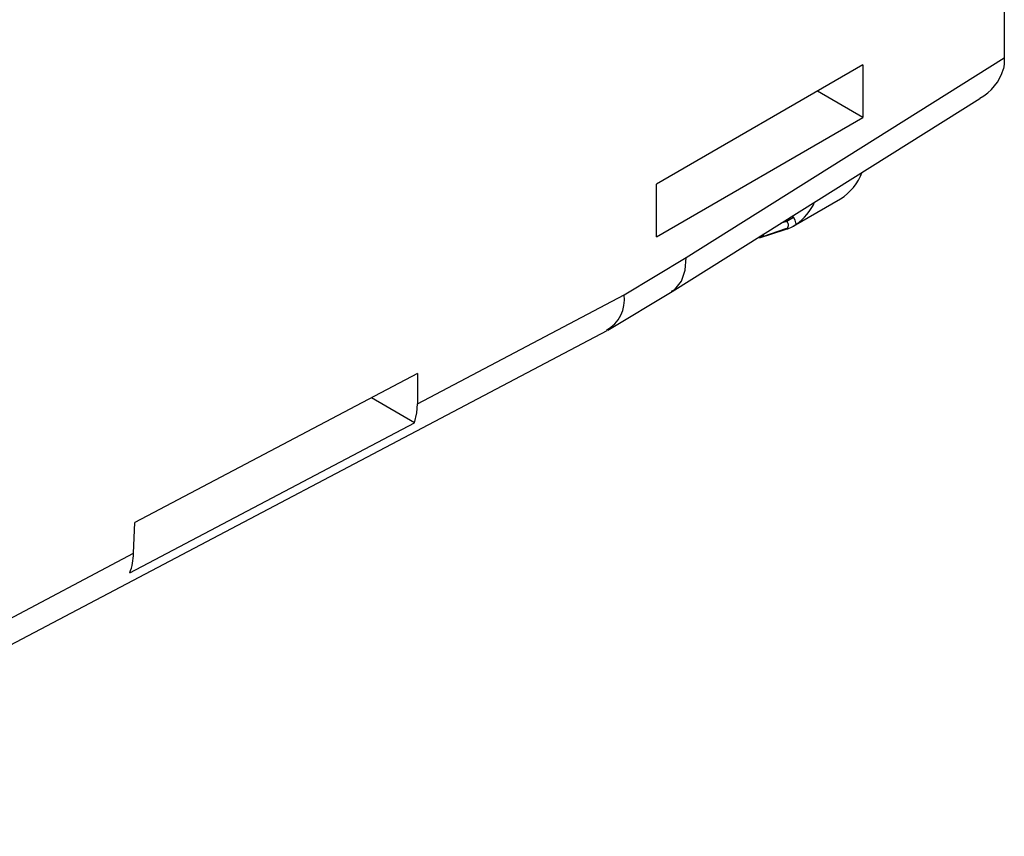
# Model space of a CAD drawing. Header units: millimetres. Extents: x 0 to 1397, y 0 to 1080.
# Tile 18 of 23: x 1003 to 1098, y 652 to 731. Entities that reach past the tile are written whole.
import ezdxf

# ---------------------------------------------------------------- set-up
doc = ezdxf.new("R2010")
doc.units = ezdxf.units.MM
doc.header["$LTSCALE"] = 5

msp = doc.modelspace()

# ---------------------------------------------------------------- linework, layer by layer
for p, q in [((1098.227, 785.819), (1098.227, 727.234)), ((1067.381, 707.872), (1098.227, 727.234)), ((1084.53, 726.549), (1064.526, 715.001)), ((1084.53, 726.549), (1084.53, 721.446)), ((1066.036, 704.584), (1095.855, 723.301)), ((1084.53, 721.446), (1080.11, 723.997)), ((1064.526, 709.898), (1084.53, 721.446)), ((1064.526, 709.898), (1064.526, 715.001)), ((1077.772, 710.927), (1082.338, 713.563)), ((1077.807, 711.794), (1077.731, 711.925)), ((1076.616, 711.225), (1077.137, 711.4)), ((1077.137, 711.4), (1077.072, 711.511)), ((1074.511, 709.799), (1076.99, 710.591)), ((1074.784, 709.896), (1074.512, 709.833)), ((1077.126, 710.676), (1074.784, 709.896)), ((1061.374, 704.253), (1067.381, 707.872)), ((1041.361, 693.708), (1061.374, 704.253)), ((1059.816, 700.835), (1066.052, 704.593)), ((966.742, 651.794), (1059.747, 700.796)), ((1041.361, 696.625), (1013.963, 682.19)), ((1041.361, 696.625), (1041.361, 693.708)), ((1041.062, 691.861), (1036.89, 694.27)), ((1013.478, 677.328), (1041.062, 691.861)), ((1013.853, 679.215), (1013.963, 682.19)), ((968.82, 655.489), (1013.853, 679.215))]:
    msp.add_line(p, q)
at = {"flags": 128}
for points in [[(1098.227, 727.234), (1098.198, 726.612), (1098.134, 726.151)], [(1077.126, 710.676), (1077.203, 710.724), (1077.261, 710.791), (1077.297, 710.874), (1077.311, 710.97), (1077.301, 711.075), (1077.267, 711.185), (1077.212, 711.294), (1077.137, 711.4)], [(1078.058, 711.101), (1077.954, 711.491), (1077.807, 711.794)], [(1074.784, 709.896), (1074.606, 709.877), (1074.514, 709.905)], [(1076.95, 710.579), (1077.082, 710.623), (1077.151, 710.654), (1077.126, 710.676)], [(1065.965, 704.625), (1066.3, 704.777), (1066.94, 705.592), (1067.295, 706.664), (1067.381, 707.872)], [(1041.062, 691.861), (1041.303, 692.84), (1041.361, 693.708)]]:
    msp.add_lwpolyline(points, dxfattribs=at)
for centre, radius, start, end in [((1093.64, 727.429), 4.672, 298.21445, 344.13604), ((1079.654, 717.939), 5.133, 301.52027, 339.6356), ((1075.213, 715.279), 5.055, 304.2526, 336.34331), ((1076.195, 713.619), 3.133, 283.95131, 306.51126), ((1048.248, 761.28), 57.642, 300.07792, 300.85032), ((1074.612, 710.125), 0.286, 306.9647, 9.98088), ((1058.127, 703.751), 3.285, 297.94695, 8.78226), ((1008.274, 679.343), 5.58, 338.83613, 358.69141)]:
    msp.add_arc(centre, radius, start, end)

doc.saveas('drawing.dxf')
